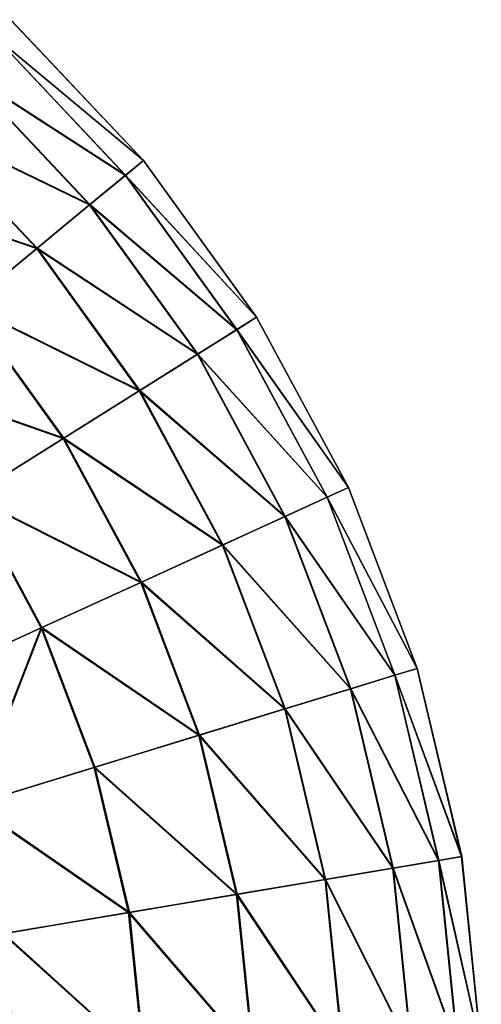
# Model space of a CAD drawing. Header units: millimetres. Extents: x 64 to 3333, y 103 to 3347.
# Tile 106 of 256: x 145 to 160, y 2018 to 2050. Entities that reach past the tile are written whole.
import ezdxf

# ---------------------------------------------------------------- set-up
doc = ezdxf.new("R2010")
doc.units = ezdxf.units.MM
doc.header["$LTSCALE"] = 25.4
doc.layers.get('0').update_dxf_attribs({"true_color": 0xff5454})

# ---------------------------------------------------------------- blocks, each defined once
blk = doc.blocks.new('SPIDER-6785-9743.STL')
at = {"color": 7, "true_color": 0xffffff}
mesh = blk.add_polyface(dxfattribs=at)
corners = [(148.916, 2045.691, 64.909), (144.105, 2049.691, 70.885), (148.332, 2045.208, 70.885), (144.621, 2050.246, 64.909)]
mesh.append_faces([[corners[k] for k in face] for face in [(0, 1, 2), (1, 0, 3)]], dxfattribs={"vtx0": -1, "color": 7})
mesh = blk.add_polyface(dxfattribs=at)
corners = [(144.11, 2049.697, 52.908), (148.918, 2045.692, 58.885), (148.337, 2045.213, 52.908), (144.623, 2050.248, 58.885)]
mesh.append_faces([[corners[k] for k in face] for face in [(0, 1, 2), (1, 0, 3)]], dxfattribs={"vtx0": -1, "color": 7})
mesh = blk.add_polyface(dxfattribs=at)
corners = [(148.918, 2045.692, 58.885), (144.621, 2050.246, 64.909), (148.916, 2045.691, 64.909), (144.623, 2050.248, 58.885)]
mesh.append_faces([[corners[k] for k in face] for face in [(0, 1, 2), (1, 0, 3)]], dxfattribs={"vtx0": -1, "color": 7})
mesh = blk.add_polyface(dxfattribs=at)
corners = [(148.332, 2045.208, 70.885), (143.083, 2048.593, 76.72), (147.174, 2044.252, 76.72), (144.105, 2049.691, 70.885)]
mesh.append_faces([[corners[k] for k in face] for face in [(0, 1, 2), (1, 0, 3)]], dxfattribs={"vtx0": -1, "color": 7})
mesh = blk.add_polyface(dxfattribs=at)
corners = [(143.091, 2048.602, 47.072), (148.337, 2045.213, 52.908), (147.184, 2044.26, 47.072), (144.11, 2049.697, 52.908)]
mesh.append_faces([[corners[k] for k in face] for face in [(0, 1, 2), (1, 0, 3)]], dxfattribs={"vtx0": -1, "color": 7})
mesh = blk.add_polyface(dxfattribs=at)
corners = [(147.174, 2044.252, 76.72), (141.57, 2046.967, 82.32), (145.463, 2042.838, 82.32), (143.083, 2048.593, 76.72)]
mesh.append_faces([[corners[k] for k in face] for face in [(0, 1, 2), (1, 0, 3)]], dxfattribs={"vtx0": -1, "color": 7})
mesh = blk.add_polyface(dxfattribs=at)
corners = [(141.582, 2046.979, 41.47), (147.184, 2044.26, 47.072), (145.476, 2042.849, 41.47), (143.091, 2048.602, 47.072)]
mesh.append_faces([[corners[k] for k in face] for face in [(0, 1, 2), (1, 0, 3)]], dxfattribs={"vtx0": -1, "color": 7})
mesh = blk.add_polyface(dxfattribs=at)
corners = [(139.605, 2044.856, 36.191), (145.476, 2042.849, 41.47), (143.239, 2041.001, 36.191), (141.582, 2046.979, 41.47)]
mesh.append_faces([[corners[k] for k in face] for face in [(0, 1, 2), (1, 0, 3)]], dxfattribs={"vtx0": -1, "color": 7})
mesh = blk.add_polyface(dxfattribs=at)
corners = [(145.463, 2042.838, 82.32), (139.591, 2044.84, 87.597), (143.223, 2040.988, 87.597), (141.57, 2046.967, 82.32)]
mesh.append_faces([[corners[k] for k in face] for face in [(0, 1, 2), (1, 0, 3)]], dxfattribs={"vtx0": -1, "color": 7})
mesh = blk.add_polyface(dxfattribs=at)
corners = [(152.579, 2040.614, 64.909), (148.332, 2045.208, 70.885), (151.937, 2040.211, 70.885), (148.916, 2045.691, 64.909)]
mesh.append_faces([[corners[k] for k in face] for face in [(0, 1, 2), (1, 0, 3)]], dxfattribs={"vtx0": -1, "color": 7})
mesh = blk.add_polyface(dxfattribs=at)
corners = [(148.337, 2045.213, 52.908), (152.581, 2040.615, 58.885), (151.943, 2040.215, 52.908), (148.918, 2045.692, 58.885)]
mesh.append_faces([[corners[k] for k in face] for face in [(0, 1, 2), (1, 0, 3)]], dxfattribs={"vtx0": -1, "color": 7})
mesh = blk.add_polyface(dxfattribs=at)
corners = [(152.581, 2040.615, 58.885), (148.916, 2045.691, 64.909), (152.579, 2040.614, 64.909), (148.918, 2045.692, 58.885)]
mesh.append_faces([[corners[k] for k in face] for face in [(0, 1, 2), (1, 0, 3)]], dxfattribs={"vtx0": -1, "color": 7})
mesh = blk.add_polyface(dxfattribs=at)
corners = [(151.937, 2040.211, 70.885), (147.174, 2044.252, 76.72), (150.665, 2039.415, 76.72), (148.332, 2045.208, 70.885)]
mesh.append_faces([[corners[k] for k in face] for face in [(0, 1, 2), (1, 0, 3)]], dxfattribs={"vtx0": -1, "color": 7})
mesh = blk.add_polyface(dxfattribs=at)
corners = [(147.184, 2044.26, 47.072), (151.943, 2040.215, 52.908), (150.675, 2039.421, 47.072), (148.337, 2045.213, 52.908)]
mesh.append_faces([[corners[k] for k in face] for face in [(0, 1, 2), (1, 0, 3)]], dxfattribs={"vtx0": -1, "color": 7})
mesh = blk.add_polyface(dxfattribs=at)
corners = [(150.665, 2039.415, 76.72), (145.463, 2042.838, 82.32), (148.783, 2038.236, 82.32), (147.174, 2044.252, 76.72)]
mesh.append_faces([[corners[k] for k in face] for face in [(0, 1, 2), (1, 0, 3)]], dxfattribs={"vtx0": -1, "color": 7})
mesh = blk.add_polyface(dxfattribs=at)
corners = [(145.476, 2042.849, 41.47), (150.675, 2039.421, 47.072), (148.797, 2038.245, 41.47), (147.184, 2044.26, 47.072)]
mesh.append_faces([[corners[k] for k in face] for face in [(0, 1, 2), (1, 0, 3)]], dxfattribs={"vtx0": -1, "color": 7})
mesh = blk.add_polyface(dxfattribs=at)
corners = [(148.783, 2038.236, 82.32), (143.223, 2040.988, 87.597), (146.321, 2036.694, 87.597), (145.463, 2042.838, 82.32)]
mesh.append_faces([[corners[k] for k in face] for face in [(0, 1, 2), (1, 0, 3)]], dxfattribs={"vtx0": -1, "color": 7})
mesh = blk.add_polyface(dxfattribs=at)
corners = [(143.239, 2041.001, 36.191), (148.797, 2038.245, 41.47), (146.339, 2036.705, 36.191), (145.476, 2042.849, 41.47)]
mesh.append_faces([[corners[k] for k in face] for face in [(0, 1, 2), (1, 0, 3)]], dxfattribs={"vtx0": -1, "color": 7})
mesh = blk.add_polyface(dxfattribs=at)
corners = [(146.321, 2036.694, 87.597), (140.491, 2038.73, 92.469), (143.318, 2034.813, 92.469), (143.223, 2040.988, 87.597)]
mesh.append_faces([[corners[k] for k in face] for face in [(0, 1, 2), (1, 0, 3)]], dxfattribs={"vtx0": -1, "color": 7})
mesh = blk.add_polyface(dxfattribs=at)
corners = [(140.51, 2038.747, 31.316), (146.339, 2036.705, 36.191), (143.339, 2034.826, 31.316), (143.239, 2041.001, 36.191)]
mesh.append_faces([[corners[k] for k in face] for face in [(0, 1, 2), (1, 0, 3)]], dxfattribs={"vtx0": -1, "color": 7})
mesh = blk.add_polyface(dxfattribs=at)
corners = [(155.548, 2035.102, 64.909), (151.937, 2040.211, 70.885), (154.859, 2034.787, 70.885), (152.579, 2040.614, 64.909)]
mesh.append_faces([[corners[k] for k in face] for face in [(0, 1, 2), (1, 0, 3)]], dxfattribs={"vtx0": -1, "color": 7})
mesh = blk.add_polyface(dxfattribs=at)
corners = [(151.943, 2040.215, 52.908), (155.55, 2035.103, 58.885), (154.866, 2034.79, 52.908), (152.581, 2040.615, 58.885)]
mesh.append_faces([[corners[k] for k in face] for face in [(0, 1, 2), (1, 0, 3)]], dxfattribs={"vtx0": -1, "color": 7})
mesh = blk.add_polyface(dxfattribs=at)
corners = [(155.55, 2035.103, 58.885), (152.579, 2040.614, 64.909), (155.548, 2035.102, 64.909), (152.581, 2040.615, 58.885)]
mesh.append_faces([[corners[k] for k in face] for face in [(0, 1, 2), (1, 0, 3)]], dxfattribs={"vtx0": -1, "color": 7})
mesh = blk.add_polyface(dxfattribs=at)
corners = [(154.859, 2034.787, 70.885), (150.665, 2039.415, 76.72), (153.494, 2034.163, 76.72), (151.937, 2040.211, 70.885)]
mesh.append_faces([[corners[k] for k in face] for face in [(0, 1, 2), (1, 0, 3)]], dxfattribs={"vtx0": -1, "color": 7})
mesh = blk.add_polyface(dxfattribs=at)
corners = [(150.675, 2039.421, 47.072), (154.866, 2034.79, 52.908), (153.505, 2034.168, 47.072), (151.943, 2040.215, 52.908)]
mesh.append_faces([[corners[k] for k in face] for face in [(0, 1, 2), (1, 0, 3)]], dxfattribs={"vtx0": -1, "color": 7})
mesh = blk.add_polyface(dxfattribs=at)
corners = [(153.494, 2034.163, 76.72), (148.783, 2038.236, 82.32), (151.474, 2033.24, 82.32), (150.665, 2039.415, 76.72)]
mesh.append_faces([[corners[k] for k in face] for face in [(0, 1, 2), (1, 0, 3)]], dxfattribs={"vtx0": -1, "color": 7})
mesh = blk.add_polyface(dxfattribs=at)
corners = [(148.797, 2038.245, 41.47), (153.505, 2034.168, 47.072), (151.49, 2033.247, 41.47), (150.675, 2039.421, 47.072)]
mesh.append_faces([[corners[k] for k in face] for face in [(0, 1, 2), (1, 0, 3)]], dxfattribs={"vtx0": -1, "color": 7})
mesh = blk.add_polyface(dxfattribs=at)
corners = [(151.474, 2033.24, 82.32), (146.321, 2036.694, 87.597), (148.832, 2032.032, 87.597), (148.783, 2038.236, 82.32)]
mesh.append_faces([[corners[k] for k in face] for face in [(0, 1, 2), (1, 0, 3)]], dxfattribs={"vtx0": -1, "color": 7})
mesh = blk.add_polyface(dxfattribs=at)
corners = [(146.339, 2036.705, 36.191), (151.49, 2033.247, 41.47), (148.851, 2032.041, 36.191), (148.797, 2038.245, 41.47)]
mesh.append_faces([[corners[k] for k in face] for face in [(0, 1, 2), (1, 0, 3)]], dxfattribs={"vtx0": -1, "color": 7})
mesh = blk.add_polyface(dxfattribs=at)
corners = [(148.832, 2032.032, 87.597), (143.318, 2034.813, 92.469), (145.609, 2030.559, 92.469), (146.321, 2036.694, 87.597)]
mesh.append_faces([[corners[k] for k in face] for face in [(0, 1, 2), (1, 0, 3)]], dxfattribs={"vtx0": -1, "color": 7})
mesh = blk.add_polyface(dxfattribs=at)
corners = [(143.339, 2034.826, 31.316), (148.851, 2032.041, 36.191), (145.632, 2030.57, 31.316), (146.339, 2036.705, 36.191)]
mesh.append_faces([[corners[k] for k in face] for face in [(0, 1, 2), (1, 0, 3)]], dxfattribs={"vtx0": -1, "color": 7})
mesh = blk.add_polyface(dxfattribs=at)
corners = [(157.772, 2029.25, 64.909), (154.859, 2034.787, 70.885), (157.048, 2029.027, 70.885), (155.548, 2035.102, 64.909)]
mesh.append_faces([[corners[k] for k in face] for face in [(0, 1, 2), (1, 0, 3)]], dxfattribs={"vtx0": -1, "color": 7})
mesh = blk.add_polyface(dxfattribs=at)
corners = [(154.866, 2034.79, 52.908), (157.775, 2029.25, 58.885), (157.055, 2029.029, 52.908), (155.55, 2035.103, 58.885)]
mesh.append_faces([[corners[k] for k in face] for face in [(0, 1, 2), (1, 0, 3)]], dxfattribs={"vtx0": -1, "color": 7})
mesh = blk.add_polyface(dxfattribs=at)
corners = [(157.775, 2029.25, 58.885), (155.548, 2035.102, 64.909), (157.772, 2029.25, 64.909), (155.55, 2035.103, 58.885)]
mesh.append_faces([[corners[k] for k in face] for face in [(0, 1, 2), (1, 0, 3)]], dxfattribs={"vtx0": -1, "color": 7})
mesh = blk.add_polyface(dxfattribs=at)
corners = [(141.856, 2028.844, 96.858), (143.318, 2034.813, 92.469), (139.82, 2032.622, 96.858), (145.609, 2030.559, 92.469)]
mesh.append_faces([[corners[k] for k in face] for face in [(0, 1, 2), (1, 0, 3)]], dxfattribs={"vtx0": -1, "color": 7})
mesh = blk.add_polyface(dxfattribs=at)
corners = [(143.339, 2034.826, 31.316), (141.882, 2028.856, 26.924), (139.845, 2032.638, 26.924), (145.632, 2030.57, 31.316)]
mesh.append_faces([[corners[k] for k in face] for face in [(0, 1, 2), (1, 0, 3)]], dxfattribs={"vtx0": -1, "color": 7})
mesh = blk.add_polyface(dxfattribs=at)
corners = [(157.048, 2029.027, 70.885), (153.494, 2034.163, 76.72), (155.613, 2028.587, 76.72), (154.859, 2034.787, 70.885)]
mesh.append_faces([[corners[k] for k in face] for face in [(0, 1, 2), (1, 0, 3)]], dxfattribs={"vtx0": -1, "color": 7})
mesh = blk.add_polyface(dxfattribs=at)
corners = [(153.505, 2034.168, 47.072), (157.055, 2029.029, 52.908), (155.625, 2028.59, 47.072), (154.866, 2034.79, 52.908)]
mesh.append_faces([[corners[k] for k in face] for face in [(0, 1, 2), (1, 0, 3)]], dxfattribs={"vtx0": -1, "color": 7})
mesh = blk.add_polyface(dxfattribs=at)
corners = [(155.613, 2028.587, 76.72), (151.474, 2033.24, 82.32), (153.49, 2027.935, 82.32), (153.494, 2034.163, 76.72)]
mesh.append_faces([[corners[k] for k in face] for face in [(0, 1, 2), (1, 0, 3)]], dxfattribs={"vtx0": -1, "color": 7})
mesh = blk.add_polyface(dxfattribs=at)
corners = [(151.49, 2033.247, 41.47), (155.625, 2028.59, 47.072), (153.507, 2027.94, 41.47), (153.505, 2034.168, 47.072)]
mesh.append_faces([[corners[k] for k in face] for face in [(0, 1, 2), (1, 0, 3)]], dxfattribs={"vtx0": -1, "color": 7})
mesh = blk.add_polyface(dxfattribs=at)
corners = [(153.49, 2027.935, 82.32), (148.832, 2032.032, 87.597), (150.713, 2027.083, 87.597), (151.474, 2033.24, 82.32)]
mesh.append_faces([[corners[k] for k in face] for face in [(0, 1, 2), (1, 0, 3)]], dxfattribs={"vtx0": -1, "color": 7})
mesh = blk.add_polyface(dxfattribs=at)
corners = [(148.851, 2032.041, 36.191), (153.507, 2027.94, 41.47), (150.734, 2027.089, 36.191), (151.49, 2033.247, 41.47)]
mesh.append_faces([[corners[k] for k in face] for face in [(0, 1, 2), (1, 0, 3)]], dxfattribs={"vtx0": -1, "color": 7})
mesh = blk.add_polyface(dxfattribs=at)
corners = [(150.713, 2027.083, 87.597), (145.609, 2030.559, 92.469), (147.325, 2026.043, 92.469), (148.832, 2032.032, 87.597)]
mesh.append_faces([[corners[k] for k in face] for face in [(0, 1, 2), (1, 0, 3)]], dxfattribs={"vtx0": -1, "color": 7})
mesh = blk.add_polyface(dxfattribs=at)
corners = [(145.632, 2030.57, 31.316), (150.734, 2027.089, 36.191), (147.35, 2026.051, 31.316), (148.851, 2032.041, 36.191)]
mesh.append_faces([[corners[k] for k in face] for face in [(0, 1, 2), (1, 0, 3)]], dxfattribs={"vtx0": -1, "color": 7})
mesh = blk.add_polyface(dxfattribs=at)
corners = [(143.38, 2024.833, 96.858), (145.609, 2030.559, 92.469), (141.856, 2028.844, 96.858), (147.325, 2026.043, 92.469)]
mesh.append_faces([[corners[k] for k in face] for face in [(0, 1, 2), (1, 0, 3)]], dxfattribs={"vtx0": -1, "color": 7})
mesh = blk.add_polyface(dxfattribs=at)
corners = [(145.632, 2030.57, 31.316), (143.408, 2024.841, 26.924), (141.882, 2028.856, 26.924), (147.35, 2026.051, 31.316)]
mesh.append_faces([[corners[k] for k in face] for face in [(0, 1, 2), (1, 0, 3)]], dxfattribs={"vtx0": -1, "color": 7})
mesh = blk.add_polyface(dxfattribs=at)
corners = [(159.214, 2023.157, 64.909), (157.048, 2029.027, 70.885), (158.467, 2023.031, 70.885), (157.772, 2029.25, 64.909)]
mesh.append_faces([[corners[k] for k in face] for face in [(0, 1, 2), (1, 0, 3)]], dxfattribs={"vtx0": -1, "color": 7})
mesh = blk.add_polyface(dxfattribs=at)
corners = [(157.055, 2029.029, 52.908), (159.216, 2023.157, 58.885), (158.474, 2023.032, 52.908), (157.775, 2029.25, 58.885)]
mesh.append_faces([[corners[k] for k in face] for face in [(0, 1, 2), (1, 0, 3)]], dxfattribs={"vtx0": -1, "color": 7})
mesh = blk.add_polyface(dxfattribs=at)
corners = [(159.216, 2023.157, 58.885), (157.772, 2029.25, 64.909), (159.214, 2023.157, 64.909), (157.775, 2029.25, 58.885)]
mesh.append_faces([[corners[k] for k in face] for face in [(0, 1, 2), (1, 0, 3)]], dxfattribs={"vtx0": -1, "color": 7})
mesh = blk.add_polyface(dxfattribs=at)
corners = [(158.467, 2023.031, 70.885), (155.613, 2028.587, 76.72), (156.987, 2022.782, 76.72), (157.048, 2029.027, 70.885)]
mesh.append_faces([[corners[k] for k in face] for face in [(0, 1, 2), (1, 0, 3)]], dxfattribs={"vtx0": -1, "color": 7})
mesh = blk.add_polyface(dxfattribs=at)
corners = [(155.625, 2028.59, 47.072), (158.474, 2023.032, 52.908), (156.999, 2022.784, 47.072), (157.055, 2029.029, 52.908)]
mesh.append_faces([[corners[k] for k in face] for face in [(0, 1, 2), (1, 0, 3)]], dxfattribs={"vtx0": -1, "color": 7})
mesh = blk.add_polyface(dxfattribs=at)
corners = [(156.987, 2022.782, 76.72), (153.49, 2027.935, 82.32), (154.797, 2022.413, 82.32), (155.613, 2028.587, 76.72)]
mesh.append_faces([[corners[k] for k in face] for face in [(0, 1, 2), (1, 0, 3)]], dxfattribs={"vtx0": -1, "color": 7})
mesh = blk.add_polyface(dxfattribs=at)
corners = [(153.507, 2027.94, 41.47), (156.999, 2022.784, 47.072), (154.814, 2022.416, 41.47), (155.625, 2028.59, 47.072)]
mesh.append_faces([[corners[k] for k in face] for face in [(0, 1, 2), (1, 0, 3)]], dxfattribs={"vtx0": -1, "color": 7})
mesh = blk.add_polyface(dxfattribs=at)
corners = [(154.797, 2022.413, 82.32), (150.713, 2027.083, 87.597), (151.932, 2021.931, 87.597), (153.49, 2027.935, 82.32)]
mesh.append_faces([[corners[k] for k in face] for face in [(0, 1, 2), (1, 0, 3)]], dxfattribs={"vtx0": -1, "color": 7})
mesh = blk.add_polyface(dxfattribs=at)
corners = [(150.734, 2027.089, 36.191), (154.814, 2022.416, 41.47), (151.953, 2021.934, 36.191), (153.507, 2027.94, 41.47)]
mesh.append_faces([[corners[k] for k in face] for face in [(0, 1, 2), (1, 0, 3)]], dxfattribs={"vtx0": -1, "color": 7})
mesh = blk.add_polyface(dxfattribs=at)
corners = [(151.932, 2021.931, 87.597), (147.325, 2026.043, 92.469), (148.438, 2021.342, 92.469), (150.713, 2027.083, 87.597)]
mesh.append_faces([[corners[k] for k in face] for face in [(0, 1, 2), (1, 0, 3)]], dxfattribs={"vtx0": -1, "color": 7})
mesh = blk.add_polyface(dxfattribs=at)
corners = [(147.35, 2026.051, 31.316), (151.953, 2021.934, 36.191), (148.463, 2021.346, 31.316), (150.734, 2027.089, 36.191)]
mesh.append_faces([[corners[k] for k in face] for face in [(0, 1, 2), (1, 0, 3)]], dxfattribs={"vtx0": -1, "color": 7})
mesh = blk.add_polyface(dxfattribs=at)
corners = [(148.438, 2021.342, 92.469), (143.38, 2024.833, 96.858), (144.368, 2020.656, 96.858), (147.325, 2026.043, 92.469)]
mesh.append_faces([[corners[k] for k in face] for face in [(0, 1, 2), (1, 0, 3)]], dxfattribs={"vtx0": -1, "color": 7})
mesh = blk.add_polyface(dxfattribs=at)
corners = [(143.408, 2024.841, 26.924), (148.463, 2021.346, 31.316), (144.397, 2020.661, 26.924), (147.35, 2026.051, 31.316)]
mesh.append_faces([[corners[k] for k in face] for face in [(0, 1, 2), (1, 0, 3)]], dxfattribs={"vtx0": -1, "color": 7})
mesh = blk.add_polyface(dxfattribs=at)
corners = [(159.848, 2016.929, 64.909), (158.467, 2023.031, 70.885), (159.091, 2016.901, 70.885), (159.214, 2023.157, 64.909)]
mesh.append_faces([[corners[k] for k in face] for face in [(0, 1, 2), (1, 0, 3)]], dxfattribs={"vtx0": -1, "color": 7})
mesh = blk.add_polyface(dxfattribs=at)
corners = [(158.474, 2023.032, 52.908), (159.85, 2016.929, 58.885), (159.098, 2016.902, 52.908), (159.216, 2023.157, 58.885)]
mesh.append_faces([[corners[k] for k in face] for face in [(0, 1, 2), (1, 0, 3)]], dxfattribs={"vtx0": -1, "color": 7})
mesh = blk.add_polyface(dxfattribs=at)
corners = [(159.85, 2016.929, 58.885), (159.214, 2023.157, 64.909), (159.848, 2016.929, 64.909), (159.216, 2023.157, 58.885)]
mesh.append_faces([[corners[k] for k in face] for face in [(0, 1, 2), (1, 0, 3)]], dxfattribs={"vtx0": -1, "color": 7})
mesh = blk.add_polyface(dxfattribs=at)
corners = [(157.591, 2016.847, 76.72), (154.797, 2022.413, 82.32), (155.371, 2016.767, 82.32), (156.987, 2022.782, 76.72)]
mesh.append_faces([[corners[k] for k in face] for face in [(0, 1, 2), (1, 0, 3)]], dxfattribs={"vtx0": -1, "color": 7})
mesh = blk.add_polyface(dxfattribs=at)
corners = [(154.814, 2022.416, 41.47), (157.603, 2016.848, 47.072), (155.388, 2016.768, 41.47), (156.999, 2022.784, 47.072)]
mesh.append_faces([[corners[k] for k in face] for face in [(0, 1, 2), (1, 0, 3)]], dxfattribs={"vtx0": -1, "color": 7})
mesh = blk.add_polyface(dxfattribs=at)
corners = [(159.091, 2016.901, 70.885), (156.987, 2022.782, 76.72), (157.591, 2016.847, 76.72), (158.467, 2023.031, 70.885)]
mesh.append_faces([[corners[k] for k in face] for face in [(0, 1, 2), (1, 0, 3)]], dxfattribs={"vtx0": -1, "color": 7})
mesh = blk.add_polyface(dxfattribs=at)
corners = [(156.999, 2022.784, 47.072), (159.098, 2016.902, 52.908), (157.603, 2016.848, 47.072), (158.474, 2023.032, 52.908)]
mesh.append_faces([[corners[k] for k in face] for face in [(0, 1, 2), (1, 0, 3)]], dxfattribs={"vtx0": -1, "color": 7})
mesh = blk.add_polyface(dxfattribs=at)
corners = [(155.371, 2016.767, 82.32), (151.932, 2021.931, 87.597), (152.468, 2016.663, 87.597), (154.797, 2022.413, 82.32)]
mesh.append_faces([[corners[k] for k in face] for face in [(0, 1, 2), (1, 0, 3)]], dxfattribs={"vtx0": -1, "color": 7})
mesh = blk.add_polyface(dxfattribs=at)
corners = [(151.953, 2021.934, 36.191), (155.388, 2016.768, 41.47), (152.49, 2016.664, 36.191), (154.814, 2022.416, 41.47)]
mesh.append_faces([[corners[k] for k in face] for face in [(0, 1, 2), (1, 0, 3)]], dxfattribs={"vtx0": -1, "color": 7})
mesh = blk.add_polyface(dxfattribs=at)
corners = [(152.468, 2016.663, 87.597), (148.438, 2021.342, 92.469), (148.927, 2016.536, 92.469), (151.932, 2021.931, 87.597)]
mesh.append_faces([[corners[k] for k in face] for face in [(0, 1, 2), (1, 0, 3)]], dxfattribs={"vtx0": -1, "color": 7})
mesh = blk.add_polyface(dxfattribs=at)
corners = [(148.463, 2021.346, 31.316), (152.49, 2016.664, 36.191), (148.952, 2016.536, 31.316), (151.953, 2021.934, 36.191)]
mesh.append_faces([[corners[k] for k in face] for face in [(0, 1, 2), (1, 0, 3)]], dxfattribs={"vtx0": -1, "color": 7})
mesh = blk.add_polyface(dxfattribs=at)
corners = [(148.927, 2016.536, 92.469), (144.368, 2020.656, 96.858), (144.803, 2016.387, 96.858), (148.438, 2021.342, 92.469)]
mesh.append_faces([[corners[k] for k in face] for face in [(0, 1, 2), (1, 0, 3)]], dxfattribs={"vtx0": -1, "color": 7})
mesh = blk.add_polyface(dxfattribs=at)
corners = [(144.397, 2020.661, 26.924), (148.952, 2016.536, 31.316), (144.832, 2016.388, 26.924), (148.463, 2021.346, 31.316)]
mesh.append_faces([[corners[k] for k in face] for face in [(0, 1, 2), (1, 0, 3)]], dxfattribs={"vtx0": -1, "color": 7})

msp = doc.modelspace()

# ---------------------------------------------------------------- block references
at = {"color": 250, "true_color": 0x262626}
msp.add_blockref('SPIDER-6785-9743.STL', (0, 0), dxfattribs=at)

doc.saveas('drawing.dxf')
